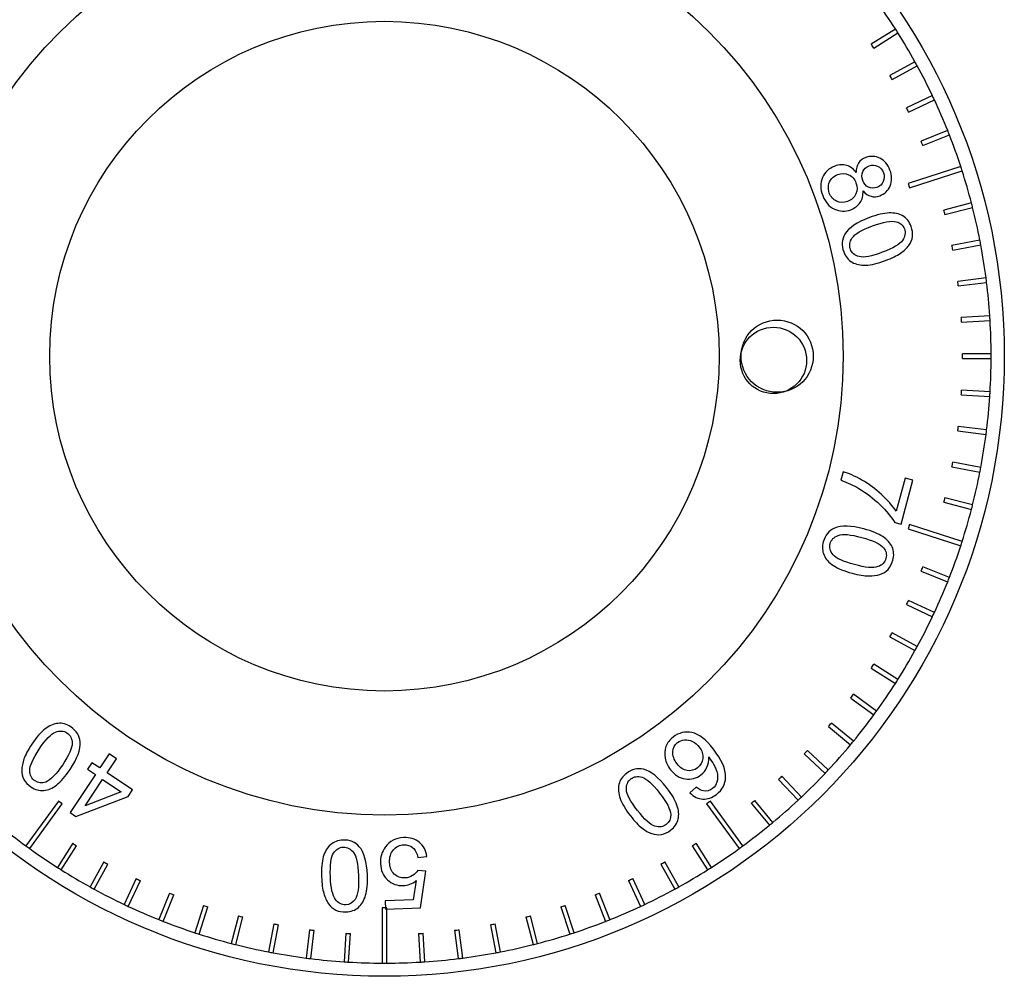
# Model space of a CAD drawing. Header units: millimetres. Extents: x 7099 to 9560, y -2357 to -1635.
# Tile 5 of 85: x 7204 to 7268, y -2062 to -2001. Entities that reach past the tile are written whole.
import ezdxf

# ---------------------------------------------------------------- set-up
doc = ezdxf.new("R2010")
doc.units = ezdxf.units.MM
doc.header["$LTSCALE"] = 3
doc.layers.add('layer 1', color=7, linetype='Continuous')

msp = doc.modelspace()

# ---------------------------------------------------------------- linework, layer by layer
at = {"linetype": 'Continuous', "lineweight": 30}
for p, q in [((7260.707, -2001.117), (7259.151, -2002.104)), ((7259.312, -2002.357), (7260.868, -2001.37)), ((7261.967, -2003.229), (7260.353, -2004.116)), ((7260.497, -2004.379), (7262.112, -2003.492)), ((7263.092, -2005.416), (7261.425, -2006.2)), ((7261.553, -2006.472), (7263.22, -2005.687)), ((7264.077, -2007.669), (7262.364, -2008.348)), ((7262.475, -2008.626), (7264.188, -2007.948)), ((7264.919, -2009.98), (7261.525, -2011.083)), ((7261.618, -2011.368), (7265.012, -2010.265)), ((7261.525, -2011.083), (7261.618, -2011.368)), ((7265.615, -2012.339), (7263.83, -2012.798)), ((7263.905, -2013.088), (7265.689, -2012.63)), ((7266.16, -2014.737), (7264.35, -2015.083)), ((7264.407, -2015.377), (7266.216, -2015.032)), ((7266.554, -2017.165), (7264.726, -2017.396)), ((7264.764, -2017.694), (7266.592, -2017.463)), ((7266.795, -2019.613), (7264.956, -2019.728)), ((7264.975, -2020.028), (7266.814, -2019.912)), ((7266.882, -2022.071), (7265.039, -2022.071)), ((7265.039, -2022.371), (7266.882, -2022.371)), ((7264.956, -2024.713), (7266.795, -2024.829)), ((7266.814, -2024.529), (7264.975, -2024.414)), ((7266.592, -2026.979), (7264.764, -2026.748)), ((7264.726, -2027.045), (7266.554, -2027.276)), ((7266.216, -2029.409), (7264.407, -2029.064)), ((7264.35, -2029.359), (7266.16, -2029.704)), ((7263.83, -2031.644), (7265.615, -2032.102)), ((7265.689, -2031.812), (7263.905, -2031.353)), ((7261.618, -2033.073), (7261.525, -2033.359)), ((7265.012, -2034.176), (7261.618, -2033.073)), ((7261.525, -2033.359), (7264.919, -2034.461)), ((7262.364, -2036.094), (7264.077, -2036.772)), ((7264.188, -2036.493), (7262.475, -2035.815)), ((7263.22, -2038.754), (7261.553, -2037.97)), ((7261.425, -2038.241), (7263.092, -2039.026)), ((7262.112, -2040.95), (7260.497, -2040.062)), ((7260.353, -2040.325), (7261.967, -2041.213)), ((7259.151, -2042.338), (7260.707, -2043.325)), ((7260.868, -2043.072), (7259.312, -2042.084)), ((7257.826, -2044.271), (7259.317, -2045.354)), ((7259.493, -2045.111), (7258.003, -2044.028)), ((7256.382, -2046.117), (7257.802, -2047.291)), ((7257.993, -2047.06), (7256.574, -2045.886)), ((7256.374, -2048.911), (7255.031, -2047.65)), ((7254.825, -2047.869), (7256.168, -2049.13)), ((7253.161, -2049.519), (7254.423, -2050.862)), ((7254.641, -2050.657), (7253.38, -2049.314)), ((7206.697, -2050.918), (7204.599, -2053.805)), ((7206.939, -2051.095), (7206.697, -2050.918)), ((7248.768, -2050.918), (7248.525, -2051.095)), ((7250.865, -2053.805), (7248.768, -2050.918)), ((7252.803, -2052.29), (7251.628, -2050.871)), ((7204.842, -2053.982), (7206.939, -2051.095)), ((7248.525, -2051.095), (7250.622, -2053.982)), ((7251.397, -2051.062), (7252.572, -2052.482)), ((7207.615, -2053.64), (7206.628, -2055.196)), ((7206.881, -2055.356), (7207.869, -2053.801)), ((7247.596, -2053.801), (7248.583, -2055.356)), ((7248.836, -2055.196), (7247.849, -2053.64)), ((7209.628, -2054.841), (7208.74, -2056.456)), ((7209.003, -2056.6), (7209.891, -2054.986)), ((7245.574, -2054.986), (7246.461, -2056.6)), ((7246.724, -2056.456), (7245.837, -2054.841)), ((7211.712, -2055.914), (7210.927, -2057.581)), ((7244.537, -2057.581), (7243.753, -2055.914)), ((7211.199, -2057.708), (7211.983, -2056.041)), ((7243.481, -2056.041), (7244.266, -2057.708)), ((7213.859, -2056.853), (7213.181, -2058.566)), ((7213.46, -2058.676), (7214.138, -2056.963)), ((7241.326, -2056.963), (7242.005, -2058.676)), ((7242.284, -2058.566), (7241.605, -2056.853)), ((7216.061, -2057.656), (7215.492, -2059.408)), ((7215.777, -2059.501), (7216.346, -2057.748)), ((7227.582, -2057.802), (7227.582, -2061.37)), ((7227.882, -2061.37), (7227.882, -2057.802)), ((7239.118, -2057.748), (7239.687, -2059.501)), ((7239.973, -2059.408), (7239.403, -2057.656)), ((7218.309, -2058.319), (7217.851, -2060.103)), ((7218.141, -2060.178), (7218.599, -2058.393)), ((7236.865, -2058.393), (7237.323, -2060.178)), ((7237.614, -2060.103), (7237.155, -2058.319)), ((7220.594, -2058.839), (7220.249, -2060.649)), ((7220.544, -2060.705), (7220.889, -2058.895)), ((7234.575, -2058.895), (7234.921, -2060.705)), ((7235.215, -2060.649), (7234.87, -2058.839)), ((7222.907, -2059.215), (7222.677, -2061.043)), ((7222.974, -2061.081), (7223.205, -2059.253)), ((7225.24, -2059.445), (7225.124, -2061.284)), ((7225.424, -2061.303), (7225.539, -2059.464)), ((7229.925, -2059.464), (7230.041, -2061.303)), ((7230.34, -2061.284), (7230.224, -2059.445)), ((7232.259, -2059.253), (7232.49, -2061.081)), ((7232.788, -2061.043), (7232.557, -2059.215))]:
    msp.add_line(p, q, dxfattribs=at)
for centre, radius in [((7227.732, -2022.221), 40), ((7227.732, -2022.221), 29.6), ((7227.732, -2022.221), 21.6), ((7253.074, -2022.221), 2.33)]:
    msp.add_circle(centre, radius, dxfattribs=at)
for radius, start, end in [(39.15, 32.61952, 35.78048), (39.15, 32.18048, 32.61952), (39.15, 29.01952, 32.18048), (37.308, 32.16963, 32.63037), (39.15, 28.58048, 29.01952), (39.15, 25.41952, 28.58048), (37.308, 28.56963, 29.03037), (39.15, 24.98048, 25.41952), (39.15, 21.81952, 24.98048), (37.308, 24.96963, 25.43037), (39.15, 21.38048, 21.81952), (37.308, 21.36963, 21.83037), (39.15, 18.21952, 21.38048), (39.15, 17.78048, 18.21952), (39.15, 14.61952, 17.78048), (37.308, 14.16963, 14.63037), (39.15, 14.18048, 14.61952), (39.15, 11.01952, 14.18048), (37.308, 10.56963, 11.03037), (39.15, 10.58048, 11.01952), (39.15, 7.41952, 10.58048), (39.15, 6.98048, 7.41952), (37.308, 6.96963, 7.43037), (39.15, 3.81952, 6.98048), (37.308, 3.36963, 3.83037), (39.15, 3.38048, 3.81952), (39.15, 0.21952, 3.38048), (37.308, 359.76963, 0.23037), (39.15, 359.78048, 0.21952), (39.15, 356.61952, 359.78048), (37.308, 356.16963, 356.63037), (39.15, 353.01952, 356.18048), (39.15, 356.18048, 356.61952), (37.308, 352.56963, 353.03037), (39.15, 349.41952, 352.58048), (39.15, 352.58048, 353.01952), (37.308, 348.96963, 349.43037), (39.15, 345.81952, 348.98048), (39.15, 348.98048, 349.41952), (37.308, 345.36963, 345.83037), (39.15, 345.38048, 345.81952), (39.15, 342.21952, 345.38048), (39.15, 341.78048, 342.21952), (39.15, 338.61952, 341.78048), (37.308, 338.16963, 338.63037), (39.15, 335.01952, 338.18048), (39.15, 338.18048, 338.61952), (37.308, 334.56963, 335.03037), (39.15, 334.58048, 335.01952), (39.15, 331.41952, 334.58048), (37.308, 330.96963, 331.43037), (39.15, 327.81952, 330.98048), (39.15, 330.98048, 331.41952), (37.308, 327.36963, 327.83037), (39.15, 327.38048, 327.81952), (39.15, 324.21952, 327.38048), (37.308, 323.76963, 324.23037), (39.15, 323.78048, 324.21952), (39.15, 320.61952, 323.78048), (37.308, 320.16963, 320.63037), (39.15, 320.18048, 320.61952), (37.308, 316.56963, 317.03037), (39.15, 317.01952, 320.18048), (39.15, 316.58048, 317.01952), (37.308, 312.96963, 313.43037), (39.15, 313.41952, 316.58048), (37.308, 309.36963, 309.83037), (39.15, 309.81952, 312.98048), (39.15, 312.98048, 313.41952), (39.15, 230.61952, 233.78048), (39.15, 306.21952, 309.38048), (39.15, 309.38048, 309.81952), (39.15, 233.78048, 234.21952), (39.15, 234.21952, 237.38048), (37.308, 237.36963, 237.83037), (37.308, 302.16963, 302.63037), (39.15, 302.61952, 305.78048), (39.15, 305.78048, 306.21952), (39.15, 237.38048, 237.81952), (39.15, 237.81952, 240.98048), (37.308, 240.96963, 241.43037), (37.308, 298.56963, 299.03037), (39.15, 299.01952, 302.18048), (39.15, 302.18048, 302.61952), (37.308, 244.56963, 245.03037), (37.308, 294.96963, 295.43037), (39.15, 240.98048, 241.41952), (39.15, 241.41952, 244.58048), (39.15, 295.41952, 298.58048), (39.15, 298.58048, 299.01952), (37.308, 248.16963, 248.63037), (37.308, 291.36963, 291.83037), (39.15, 244.58048, 245.01952), (39.15, 245.01952, 248.18048), (37.308, 251.76963, 252.23037), (37.308, 287.76963, 288.23037), (39.15, 291.81952, 294.98048), (39.15, 294.98048, 295.41952), (39.15, 248.18048, 248.61952), (37.308, 255.36963, 255.83037), (37.308, 284.16963, 284.63037), (39.15, 291.38048, 291.81952), (39.15, 248.61952, 251.78048), (37.308, 258.96963, 259.43037), (37.308, 280.56963, 281.03037), (39.15, 288.21952, 291.38048), (39.15, 251.78048, 252.21952), (39.15, 252.21952, 255.38048), (37.308, 262.56963, 263.03037), (37.308, 266.16963, 266.63037), (37.308, 273.36963, 273.83037), (37.308, 276.96963, 277.43037), (39.15, 284.61952, 287.78048), (39.15, 287.78048, 288.21952), (39.15, 255.38048, 255.81952), (39.15, 255.81952, 258.98048), (39.15, 281.01952, 284.18048), (39.15, 284.18048, 284.61952), (39.15, 258.98048, 259.41952), (39.15, 259.41952, 262.58048), (39.15, 262.58048, 263.01952), (39.15, 263.01952, 266.18048), (39.15, 273.81952, 276.98048), (39.15, 276.98048, 277.41952), (39.15, 277.41952, 280.58048), (39.15, 280.58048, 281.01952), (39.15, 266.18048, 266.61952), (39.15, 266.61952, 269.78048), (39.15, 269.78048, 270.21952), (39.15, 270.21952, 273.38048), (39.15, 273.38048, 273.81952)]:
    msp.add_arc((7227.732, -2022.221), radius, start, end, dxfattribs=at)
msp.add_open_spline([(7227.882, -2057.802), (7227.832, -2057.802), (7227.732, -2057.802), (7227.632, -2057.802), (7227.582, -2057.802)], degree=3, dxfattribs=at)
at = {"layer": 'layer 1', "lineweight": 30}
msp.add_ellipse((7252.832, -2022.496), major_axis=(0, 2.143), ratio=1, dxfattribs=at)
for points, knots in [([(7258.17, -2010.374), (7258.168, -2010.128), (7258.221, -2009.924), (7258.329, -2009.764), (7258.329, -2009.764), (7258.437, -2009.605), (7258.594, -2009.486), (7258.799, -2009.409), (7258.799, -2009.409), (7259.109, -2009.293), (7259.411, -2009.306), (7259.705, -2009.449), (7259.705, -2009.449), (7260, -2009.593), (7260.216, -2009.848), (7260.355, -2010.218), (7260.355, -2010.218), (7260.494, -2010.589), (7260.498, -2010.928), (7260.367, -2011.235), (7260.367, -2011.235), (7260.236, -2011.542), (7260.016, -2011.754), (7259.705, -2011.87), (7259.705, -2011.87), (7259.508, -2011.944), (7259.316, -2011.957), (7259.132, -2011.909), (7259.132, -2011.909), (7258.947, -2011.861), (7258.775, -2011.747), (7258.617, -2011.565), (7258.617, -2011.565), (7258.629, -2011.858), (7258.566, -2012.106), (7258.427, -2012.313), (7258.427, -2012.313), (7258.289, -2012.52), (7258.089, -2012.673), (7257.825, -2012.772), (7257.825, -2012.772), (7257.461, -2012.909), (7257.108, -2012.894), (7256.764, -2012.731), (7256.764, -2012.731), (7256.419, -2012.566), (7256.169, -2012.274), (7256.012, -2011.855), (7256.012, -2011.855), (7255.854, -2011.436), (7255.851, -2011.052), (7256.003, -2010.701), (7256.003, -2010.701), (7256.156, -2010.351), (7256.418, -2010.106), (7256.789, -2009.966), (7256.789, -2009.966), (7257.066, -2009.863), (7257.324, -2009.846), (7257.563, -2009.917), (7257.563, -2009.917), (7257.803, -2009.987), (7258.005, -2010.14), (7258.17, -2010.374)], [0, 0, 0, 0, 0.058824, 0.058824, 0.058824, 0.058824, 0.117647, 0.117647, 0.117647, 0.117647, 0.176471, 0.176471, 0.176471, 0.176471, 0.235294, 0.235294, 0.235294, 0.235294, 0.294118, 0.294118, 0.294118, 0.294118, 0.352941, 0.352941, 0.352941, 0.352941, 0.411765, 0.411765, 0.411765, 0.411765, 0.470588, 0.470588, 0.470588, 0.470588, 0.529412, 0.529412, 0.529412, 0.529412, 0.588235, 0.588235, 0.588235, 0.588235, 0.647059, 0.647059, 0.647059, 0.647059, 0.705882, 0.705882, 0.705882, 0.705882, 0.764706, 0.764706, 0.764706, 0.764706, 0.823529, 0.823529, 0.823529, 0.823529, 0.882353, 0.882353, 0.882353, 0.882353, 1, 1, 1, 1]), ([(7259.019, -2009.937), (7258.817, -2010.013), (7258.676, -2010.139), (7258.596, -2010.315), (7258.596, -2010.315), (7258.517, -2010.492), (7258.516, -2010.684), (7258.594, -2010.893), (7258.594, -2010.893), (7258.67, -2011.096), (7258.795, -2011.237), (7258.97, -2011.317), (7258.97, -2011.317), (7259.145, -2011.398), (7259.324, -2011.403), (7259.509, -2011.334), (7259.509, -2011.334), (7259.701, -2011.262), (7259.838, -2011.135), (7259.919, -2010.955), (7259.919, -2010.955), (7260.001, -2010.775), (7260.004, -2010.585), (7259.93, -2010.386), (7259.93, -2010.386), (7259.854, -2010.184), (7259.728, -2010.043), (7259.551, -2009.96), (7259.551, -2009.96), (7259.374, -2009.878), (7259.197, -2009.87), (7259.019, -2009.937)], [0, 0, 0, 0, 0.111111, 0.111111, 0.111111, 0.111111, 0.222222, 0.222222, 0.222222, 0.222222, 0.333333, 0.333333, 0.333333, 0.333333, 0.444444, 0.444444, 0.444444, 0.444444, 0.555556, 0.555556, 0.555556, 0.555556, 0.666667, 0.666667, 0.666667, 0.666667, 0.777778, 0.777778, 0.777778, 0.777778, 1, 1, 1, 1]), ([(7256.986, -2010.503), (7256.837, -2010.559), (7256.706, -2010.648), (7256.592, -2010.769), (7256.592, -2010.769), (7256.479, -2010.891), (7256.411, -2011.036), (7256.387, -2011.206), (7256.387, -2011.206), (7256.363, -2011.374), (7256.381, -2011.539), (7256.441, -2011.699), (7256.441, -2011.699), (7256.535, -2011.95), (7256.693, -2012.126), (7256.914, -2012.228), (7256.914, -2012.228), (7257.135, -2012.329), (7257.369, -2012.333), (7257.617, -2012.24), (7257.617, -2012.24), (7257.869, -2012.145), (7258.046, -2011.984), (7258.148, -2011.757), (7258.148, -2011.757), (7258.25, -2011.529), (7258.254, -2011.288), (7258.159, -2011.035), (7258.159, -2011.035), (7258.066, -2010.787), (7257.909, -2010.615), (7257.686, -2010.515), (7257.686, -2010.515), (7257.463, -2010.416), (7257.23, -2010.412), (7256.986, -2010.503)], [0, 0, 0, 0, 0.1, 0.1, 0.1, 0.1, 0.2, 0.2, 0.2, 0.2, 0.3, 0.3, 0.3, 0.3, 0.4, 0.4, 0.4, 0.4, 0.5, 0.5, 0.5, 0.5, 0.6, 0.6, 0.6, 0.6, 0.7, 0.7, 0.7, 0.7, 0.8, 0.8, 0.8, 0.8, 1, 1, 1, 1]), ([(7259.025, -2013.283), (7259.527, -2013.095), (7259.953, -2012.994), (7260.299, -2012.982), (7260.299, -2012.982), (7260.646, -2012.97), (7260.94, -2013.035), (7261.182, -2013.177), (7261.182, -2013.177), (7261.424, -2013.318), (7261.603, -2013.544), (7261.719, -2013.853), (7261.719, -2013.853), (7261.804, -2014.081), (7261.834, -2014.298), (7261.806, -2014.506), (7261.806, -2014.506), (7261.779, -2014.713), (7261.7, -2014.906), (7261.568, -2015.082), (7261.568, -2015.082), (7261.437, -2015.257), (7261.259, -2015.424), (7261.034, -2015.58), (7261.034, -2015.58), (7260.809, -2015.738), (7260.485, -2015.896), (7260.064, -2016.054), (7260.064, -2016.054), (7259.565, -2016.241), (7259.141, -2016.341), (7258.796, -2016.355), (7258.796, -2016.355), (7258.449, -2016.368), (7258.155, -2016.303), (7257.912, -2016.162), (7257.912, -2016.162), (7257.669, -2016.021), (7257.489, -2015.795), (7257.372, -2015.483), (7257.372, -2015.483), (7257.219, -2015.074), (7257.244, -2014.697), (7257.448, -2014.354), (7257.448, -2014.354), (7257.7, -2013.94), (7258.225, -2013.583), (7259.025, -2013.283)], [0, 0, 0, 0, 0.076923, 0.076923, 0.076923, 0.076923, 0.153846, 0.153846, 0.153846, 0.153846, 0.230769, 0.230769, 0.230769, 0.230769, 0.307692, 0.307692, 0.307692, 0.307692, 0.384615, 0.384615, 0.384615, 0.384615, 0.461538, 0.461538, 0.461538, 0.461538, 0.538462, 0.538462, 0.538462, 0.538462, 0.615385, 0.615385, 0.615385, 0.615385, 0.692308, 0.692308, 0.692308, 0.692308, 0.769231, 0.769231, 0.769231, 0.769231, 0.846154, 0.846154, 0.846154, 0.846154, 1, 1, 1, 1]), ([(7259.224, -2013.819), (7258.523, -2014.082), (7258.088, -2014.338), (7257.919, -2014.588), (7257.919, -2014.588), (7257.75, -2014.838), (7257.711, -2015.083), (7257.801, -2015.323), (7257.801, -2015.323), (7257.89, -2015.563), (7258.082, -2015.721), (7258.374, -2015.798), (7258.374, -2015.798), (7258.668, -2015.875), (7259.163, -2015.782), (7259.861, -2015.52), (7259.861, -2015.52), (7260.562, -2015.257), (7260.997, -2015.001), (7261.166, -2014.751), (7261.166, -2014.751), (7261.336, -2014.502), (7261.374, -2014.255), (7261.282, -2014.01), (7261.282, -2014.01), (7261.192, -2013.77), (7261.018, -2013.616), (7260.761, -2013.549), (7260.761, -2013.549), (7260.435, -2013.466), (7259.922, -2013.557), (7259.224, -2013.819)], [0, 0, 0, 0, 0.111111, 0.111111, 0.111111, 0.111111, 0.222222, 0.222222, 0.222222, 0.222222, 0.333333, 0.333333, 0.333333, 0.333333, 0.444444, 0.444444, 0.444444, 0.444444, 0.555556, 0.555556, 0.555556, 0.555556, 0.666667, 0.666667, 0.666667, 0.666667, 0.777778, 0.777778, 0.777778, 0.777778, 1, 1, 1, 1]), ([(7261.325, -2030.079), (7261.325, -2030.079), (7261.84, -2030.217), (7261.84, -2030.217), (7261.84, -2030.217), (7261.84, -2030.217), (7261.082, -2033.058), (7261.082, -2033.058), (7261.082, -2033.058), (7261.082, -2033.058), (7260.665, -2032.946), (7260.665, -2032.946), (7260.665, -2032.946), (7260.442, -2032.588), (7260.12, -2032.204), (7259.7, -2031.798), (7259.7, -2031.798), (7259.279, -2031.391), (7258.828, -2031.044), (7258.345, -2030.754), (7258.345, -2030.754), (7258.007, -2030.549), (7257.621, -2030.371), (7257.192, -2030.225), (7257.192, -2030.225), (7257.192, -2030.225), (7257.339, -2029.673), (7257.339, -2029.673), (7257.339, -2029.673), (7257.683, -2029.771), (7258.083, -2029.95), (7258.538, -2030.211), (7258.538, -2030.211), (7258.995, -2030.472), (7259.418, -2030.783), (7259.808, -2031.147), (7259.808, -2031.147), (7260.198, -2031.51), (7260.513, -2031.87), (7260.752, -2032.227), (7260.752, -2032.227), (7260.752, -2032.227), (7261.325, -2030.079), (7261.325, -2030.079)], [0, 0, 0, 0, 0.083333, 0.083333, 0.083333, 0.083333, 0.166667, 0.166667, 0.166667, 0.166667, 0.25, 0.25, 0.25, 0.25, 0.333333, 0.333333, 0.333333, 0.333333, 0.416667, 0.416667, 0.416667, 0.416667, 0.5, 0.5, 0.5, 0.5, 0.583333, 0.583333, 0.583333, 0.583333, 0.666667, 0.666667, 0.666667, 0.666667, 0.75, 0.75, 0.75, 0.75, 0.833333, 0.833333, 0.833333, 0.833333, 1, 1, 1, 1]), ([(7258.677, -2033.36), (7259.195, -2033.498), (7259.6, -2033.664), (7259.889, -2033.855), (7259.889, -2033.855), (7260.178, -2034.047), (7260.38, -2034.271), (7260.495, -2034.527), (7260.495, -2034.527), (7260.61, -2034.782), (7260.624, -2035.07), (7260.539, -2035.389), (7260.539, -2035.389), (7260.476, -2035.624), (7260.374, -2035.818), (7260.231, -2035.971), (7260.231, -2035.971), (7260.088, -2036.124), (7259.912, -2036.234), (7259.703, -2036.301), (7259.703, -2036.301), (7259.494, -2036.368), (7259.252, -2036.4), (7258.978, -2036.397), (7258.978, -2036.397), (7258.704, -2036.395), (7258.348, -2036.335), (7257.914, -2036.219), (7257.914, -2036.219), (7257.398, -2036.082), (7256.995, -2035.917), (7256.706, -2035.727), (7256.706, -2035.727), (7256.417, -2035.537), (7256.215, -2035.313), (7256.099, -2035.057), (7256.099, -2035.057), (7255.983, -2034.801), (7255.968, -2034.512), (7256.054, -2034.191), (7256.054, -2034.191), (7256.167, -2033.769), (7256.406, -2033.477), (7256.772, -2033.316), (7256.772, -2033.316), (7257.217, -2033.125), (7257.852, -2033.14), (7258.677, -2033.36)], [0, 0, 0, 0, 0.076923, 0.076923, 0.076923, 0.076923, 0.153846, 0.153846, 0.153846, 0.153846, 0.230769, 0.230769, 0.230769, 0.230769, 0.307692, 0.307692, 0.307692, 0.307692, 0.384615, 0.384615, 0.384615, 0.384615, 0.461538, 0.461538, 0.461538, 0.461538, 0.538462, 0.538462, 0.538462, 0.538462, 0.615385, 0.615385, 0.615385, 0.615385, 0.692308, 0.692308, 0.692308, 0.692308, 0.769231, 0.769231, 0.769231, 0.769231, 0.846154, 0.846154, 0.846154, 0.846154, 1, 1, 1, 1]), ([(7258.528, -2033.912), (7257.805, -2033.719), (7257.302, -2033.674), (7257.019, -2033.78), (7257.019, -2033.78), (7256.736, -2033.885), (7256.562, -2034.062), (7256.496, -2034.309), (7256.496, -2034.309), (7256.43, -2034.557), (7256.494, -2034.797), (7256.687, -2035.029), (7256.687, -2035.029), (7256.881, -2035.262), (7257.338, -2035.474), (7258.059, -2035.666), (7258.059, -2035.666), (7258.782, -2035.859), (7259.285, -2035.904), (7259.567, -2035.798), (7259.567, -2035.798), (7259.85, -2035.694), (7260.025, -2035.515), (7260.093, -2035.263), (7260.093, -2035.263), (7260.159, -2035.015), (7260.106, -2034.789), (7259.936, -2034.585), (7259.936, -2034.585), (7259.719, -2034.328), (7259.248, -2034.104), (7258.528, -2033.912)], [0, 0, 0, 0, 0.111111, 0.111111, 0.111111, 0.111111, 0.222222, 0.222222, 0.222222, 0.222222, 0.333333, 0.333333, 0.333333, 0.333333, 0.444444, 0.444444, 0.444444, 0.444444, 0.555556, 0.555556, 0.555556, 0.555556, 0.666667, 0.666667, 0.666667, 0.666667, 0.777778, 0.777778, 0.777778, 0.777778, 1, 1, 1, 1]), ([(7207.444, -2048.891), (7207.146, -2049.337), (7206.859, -2049.667), (7206.586, -2049.879), (7206.586, -2049.879), (7206.311, -2050.091), (7206.034, -2050.21), (7205.754, -2050.236), (7205.754, -2050.236), (7205.476, -2050.263), (7205.199, -2050.184), (7204.924, -2050), (7204.924, -2050), (7204.722, -2049.865), (7204.571, -2049.706), (7204.472, -2049.521), (7204.472, -2049.521), (7204.373, -2049.337), (7204.325, -2049.135), (7204.329, -2048.915), (7204.329, -2048.915), (7204.333, -2048.696), (7204.381, -2048.457), (7204.472, -2048.198), (7204.472, -2048.198), (7204.562, -2047.939), (7204.733, -2047.622), (7204.983, -2047.248), (7204.983, -2047.248), (7205.279, -2046.804), (7205.564, -2046.475), (7205.837, -2046.263), (7205.837, -2046.263), (7206.111, -2046.05), (7206.388, -2045.931), (7206.668, -2045.904), (7206.668, -2045.904), (7206.947, -2045.876), (7207.225, -2045.955), (7207.501, -2046.14), (7207.501, -2046.14), (7207.865, -2046.382), (7208.065, -2046.703), (7208.099, -2047.101), (7208.099, -2047.101), (7208.137, -2047.584), (7207.918, -2048.18), (7207.444, -2048.891)], [0, 0, 0, 0, 0.076923, 0.076923, 0.076923, 0.076923, 0.153846, 0.153846, 0.153846, 0.153846, 0.230769, 0.230769, 0.230769, 0.230769, 0.307692, 0.307692, 0.307692, 0.307692, 0.384615, 0.384615, 0.384615, 0.384615, 0.461538, 0.461538, 0.461538, 0.461538, 0.538462, 0.538462, 0.538462, 0.538462, 0.615385, 0.615385, 0.615385, 0.615385, 0.692308, 0.692308, 0.692308, 0.692308, 0.769231, 0.769231, 0.769231, 0.769231, 0.846154, 0.846154, 0.846154, 0.846154, 1, 1, 1, 1]), ([(7206.97, -2048.572), (7207.385, -2047.949), (7207.589, -2047.487), (7207.58, -2047.186), (7207.58, -2047.186), (7207.572, -2046.884), (7207.461, -2046.662), (7207.248, -2046.52), (7207.248, -2046.52), (7207.035, -2046.378), (7206.786, -2046.361), (7206.504, -2046.469), (7206.504, -2046.469), (7206.221, -2046.578), (7205.874, -2046.943), (7205.459, -2047.563), (7205.459, -2047.563), (7205.044, -2048.186), (7204.84, -2048.647), (7204.849, -2048.949), (7204.849, -2048.949), (7204.856, -2049.25), (7204.969, -2049.473), (7205.187, -2049.618), (7205.187, -2049.618), (7205.4, -2049.76), (7205.631, -2049.784), (7205.879, -2049.689), (7205.879, -2049.689), (7206.192, -2049.565), (7206.556, -2049.192), (7206.97, -2048.572)], [0, 0, 0, 0, 0.111111, 0.111111, 0.111111, 0.111111, 0.222222, 0.222222, 0.222222, 0.222222, 0.333333, 0.333333, 0.333333, 0.333333, 0.444444, 0.444444, 0.444444, 0.444444, 0.555556, 0.555556, 0.555556, 0.555556, 0.666667, 0.666667, 0.666667, 0.666667, 0.777778, 0.777778, 0.777778, 0.777778, 1, 1, 1, 1]), ([(7247.449, -2050.391), (7247.449, -2050.391), (7247.858, -2050.016), (7247.858, -2050.016), (7247.858, -2050.016), (7248.031, -2050.159), (7248.186, -2050.242), (7248.319, -2050.264), (7248.319, -2050.264), (7248.537, -2050.297), (7248.733, -2050.245), (7248.909, -2050.108), (7248.909, -2050.108), (7249.05, -2049.998), (7249.145, -2049.862), (7249.192, -2049.699), (7249.192, -2049.699), (7249.252, -2049.49), (7249.246, -2049.259), (7249.176, -2049.002), (7249.176, -2049.002), (7249.105, -2048.745), (7248.932, -2048.436), (7248.656, -2048.075), (7248.656, -2048.075), (7248.676, -2048.319), (7248.639, -2048.54), (7248.546, -2048.737), (7248.546, -2048.737), (7248.453, -2048.936), (7248.323, -2049.1), (7248.154, -2049.231), (7248.154, -2049.231), (7247.86, -2049.459), (7247.525, -2049.546), (7247.15, -2049.49), (7247.15, -2049.49), (7246.775, -2049.435), (7246.455, -2049.236), (7246.188, -2048.893), (7246.188, -2048.893), (7246.012, -2048.667), (7245.898, -2048.421), (7245.844, -2048.151), (7245.844, -2048.151), (7245.791, -2047.881), (7245.809, -2047.63), (7245.9, -2047.395), (7245.9, -2047.395), (7245.99, -2047.16), (7246.142, -2046.958), (7246.358, -2046.791), (7246.358, -2046.791), (7246.725, -2046.506), (7247.13, -2046.408), (7247.572, -2046.497), (7247.572, -2046.497), (7248.013, -2046.587), (7248.476, -2046.942), (7248.958, -2047.562), (7248.958, -2047.562), (7249.497, -2048.255), (7249.76, -2048.86), (7249.749, -2049.375), (7249.749, -2049.375), (7249.738, -2049.823), (7249.543, -2050.194), (7249.163, -2050.49), (7249.163, -2050.49), (7248.88, -2050.709), (7248.586, -2050.811), (7248.283, -2050.793), (7248.283, -2050.793), (7247.98, -2050.775), (7247.702, -2050.642), (7247.449, -2050.391)], [0, 0, 0, 0, 0.05, 0.05, 0.05, 0.05, 0.1, 0.1, 0.1, 0.1, 0.15, 0.15, 0.15, 0.15, 0.2, 0.2, 0.2, 0.2, 0.25, 0.25, 0.25, 0.25, 0.3, 0.3, 0.3, 0.3, 0.35, 0.35, 0.35, 0.35, 0.4, 0.4, 0.4, 0.4, 0.45, 0.45, 0.45, 0.45, 0.5, 0.5, 0.5, 0.5, 0.55, 0.55, 0.55, 0.55, 0.6, 0.6, 0.6, 0.6, 0.65, 0.65, 0.65, 0.65, 0.7, 0.7, 0.7, 0.7, 0.75, 0.75, 0.75, 0.75, 0.8, 0.8, 0.8, 0.8, 0.85, 0.85, 0.85, 0.85, 0.9, 0.9, 0.9, 0.9, 1, 1, 1, 1]), ([(7248.049, -2047.438), (7247.931, -2047.286), (7247.785, -2047.166), (7247.613, -2047.078), (7247.613, -2047.078), (7247.441, -2046.989), (7247.269, -2046.954), (7247.098, -2046.97), (7247.098, -2046.97), (7246.926, -2046.987), (7246.775, -2047.045), (7246.646, -2047.146), (7246.646, -2047.146), (7246.458, -2047.292), (7246.356, -2047.492), (7246.34, -2047.746), (7246.34, -2047.746), (7246.324, -2047.999), (7246.416, -2048.255), (7246.617, -2048.513), (7246.617, -2048.513), (7246.81, -2048.762), (7247.028, -2048.906), (7247.27, -2048.947), (7247.27, -2048.947), (7247.512, -2048.987), (7247.735, -2048.929), (7247.938, -2048.772), (7247.938, -2048.772), (7248.137, -2048.617), (7248.251, -2048.413), (7248.278, -2048.163), (7248.278, -2048.163), (7248.306, -2047.912), (7248.23, -2047.671), (7248.049, -2047.438)], [0, 0, 0, 0, 0.1, 0.1, 0.1, 0.1, 0.2, 0.2, 0.2, 0.2, 0.3, 0.3, 0.3, 0.3, 0.4, 0.4, 0.4, 0.4, 0.5, 0.5, 0.5, 0.5, 0.6, 0.6, 0.6, 0.6, 0.7, 0.7, 0.7, 0.7, 0.8, 0.8, 0.8, 0.8, 1, 1, 1, 1]), ([(7210.436, -2048.19), (7210.436, -2048.19), (7209.833, -2049.094), (7209.833, -2049.094), (7209.833, -2049.094), (7209.833, -2049.094), (7211.476, -2050.19), (7211.476, -2050.19), (7211.476, -2050.19), (7211.476, -2050.19), (7211.19, -2050.618), (7211.19, -2050.618), (7211.19, -2050.618), (7211.19, -2050.618), (7207.828, -2051.916), (7207.828, -2051.916), (7207.828, -2051.916), (7207.828, -2051.916), (7207.447, -2051.662), (7207.447, -2051.662), (7207.447, -2051.662), (7207.447, -2051.662), (7209.083, -2049.211), (7209.083, -2049.211), (7209.083, -2049.211), (7209.083, -2049.211), (7208.571, -2048.869), (7208.571, -2048.869), (7208.571, -2048.869), (7208.571, -2048.869), (7208.856, -2048.441), (7208.856, -2048.441), (7208.856, -2048.441), (7208.856, -2048.441), (7209.369, -2048.783), (7209.369, -2048.783), (7209.369, -2048.783), (7209.369, -2048.783), (7209.972, -2047.88), (7209.972, -2047.88), (7209.972, -2047.88), (7209.972, -2047.88), (7210.436, -2048.19), (7210.436, -2048.19)], [0, 0, 0, 0, 0.083333, 0.083333, 0.083333, 0.083333, 0.166667, 0.166667, 0.166667, 0.166667, 0.25, 0.25, 0.25, 0.25, 0.333333, 0.333333, 0.333333, 0.333333, 0.416667, 0.416667, 0.416667, 0.416667, 0.5, 0.5, 0.5, 0.5, 0.583333, 0.583333, 0.583333, 0.583333, 0.666667, 0.666667, 0.666667, 0.666667, 0.75, 0.75, 0.75, 0.75, 0.833333, 0.833333, 0.833333, 0.833333, 1, 1, 1, 1]), ([(7245.942, -2050.053), (7246.271, -2050.477), (7246.494, -2050.853), (7246.608, -2051.179), (7246.608, -2051.179), (7246.723, -2051.508), (7246.749, -2051.808), (7246.685, -2052.081), (7246.685, -2052.081), (7246.622, -2052.354), (7246.46, -2052.592), (7246.199, -2052.794), (7246.199, -2052.794), (7246.007, -2052.944), (7245.808, -2053.037), (7245.601, -2053.072), (7245.601, -2053.072), (7245.396, -2053.108), (7245.188, -2053.089), (7244.981, -2053.016), (7244.981, -2053.016), (7244.774, -2052.943), (7244.563, -2052.822), (7244.346, -2052.654), (7244.346, -2052.654), (7244.129, -2052.487), (7243.882, -2052.224), (7243.606, -2051.869), (7243.606, -2051.869), (7243.278, -2051.448), (7243.057, -2051.074), (7242.941, -2050.748), (7242.941, -2050.748), (7242.825, -2050.421), (7242.8, -2050.121), (7242.863, -2049.846), (7242.863, -2049.846), (7242.925, -2049.573), (7243.087, -2049.334), (7243.35, -2049.13), (7243.35, -2049.13), (7243.695, -2048.861), (7244.062, -2048.773), (7244.451, -2048.866), (7244.451, -2048.866), (7244.921, -2048.983), (7245.417, -2049.379), (7245.942, -2050.053)], [0, 0, 0, 0, 0.076923, 0.076923, 0.076923, 0.076923, 0.153846, 0.153846, 0.153846, 0.153846, 0.230769, 0.230769, 0.230769, 0.230769, 0.307692, 0.307692, 0.307692, 0.307692, 0.384615, 0.384615, 0.384615, 0.384615, 0.461538, 0.461538, 0.461538, 0.461538, 0.538462, 0.538462, 0.538462, 0.538462, 0.615385, 0.615385, 0.615385, 0.615385, 0.692308, 0.692308, 0.692308, 0.692308, 0.769231, 0.769231, 0.769231, 0.769231, 0.846154, 0.846154, 0.846154, 0.846154, 1, 1, 1, 1]), ([(7209.548, -2049.521), (7209.548, -2049.521), (7208.412, -2051.223), (7208.412, -2051.223), (7208.412, -2051.223), (7208.412, -2051.223), (7210.734, -2050.313), (7210.734, -2050.313), (7210.734, -2050.313), (7210.734, -2050.313), (7209.548, -2049.521), (7209.548, -2049.521)], [0, 0, 0, 0, 0.25, 0.25, 0.25, 0.25, 0.5, 0.5, 0.5, 0.5, 1, 1, 1, 1]), ([(7245.489, -2050.402), (7245.03, -2049.811), (7244.656, -2049.472), (7244.368, -2049.385), (7244.368, -2049.385), (7244.078, -2049.298), (7243.833, -2049.333), (7243.63, -2049.491), (7243.63, -2049.491), (7243.428, -2049.648), (7243.334, -2049.878), (7243.347, -2050.18), (7243.347, -2050.18), (7243.361, -2050.483), (7243.598, -2050.928), (7244.056, -2051.517), (7244.056, -2051.517), (7244.515, -2052.108), (7244.889, -2052.447), (7245.177, -2052.534), (7245.177, -2052.534), (7245.466, -2052.622), (7245.713, -2052.585), (7245.919, -2052.424), (7245.919, -2052.424), (7246.122, -2052.267), (7246.217, -2052.055), (7246.205, -2051.79), (7246.205, -2051.79), (7246.186, -2051.454), (7245.947, -2050.991), (7245.489, -2050.402)], [0, 0, 0, 0, 0.111111, 0.111111, 0.111111, 0.111111, 0.222222, 0.222222, 0.222222, 0.222222, 0.333333, 0.333333, 0.333333, 0.333333, 0.444444, 0.444444, 0.444444, 0.444444, 0.555556, 0.555556, 0.555556, 0.555556, 0.666667, 0.666667, 0.666667, 0.666667, 0.777778, 0.777778, 0.777778, 0.777778, 1, 1, 1, 1]), ([(7226.632, -2055.692), (7226.653, -2056.228), (7226.616, -2056.664), (7226.519, -2056.996), (7226.519, -2056.996), (7226.421, -2057.329), (7226.267, -2057.589), (7226.056, -2057.774), (7226.056, -2057.774), (7225.847, -2057.959), (7225.576, -2058.058), (7225.246, -2058.071), (7225.246, -2058.071), (7225.003, -2058.081), (7224.787, -2058.041), (7224.598, -2057.95), (7224.598, -2057.95), (7224.411, -2057.859), (7224.253, -2057.723), (7224.127, -2057.543), (7224.127, -2057.543), (7224.001, -2057.364), (7223.899, -2057.142), (7223.821, -2056.879), (7223.821, -2056.879), (7223.741, -2056.617), (7223.693, -2056.26), (7223.675, -2055.81), (7223.675, -2055.81), (7223.654, -2055.277), (7223.691, -2054.843), (7223.787, -2054.511), (7223.787, -2054.511), (7223.883, -2054.178), (7224.037, -2053.919), (7224.248, -2053.732), (7224.248, -2053.732), (7224.457, -2053.546), (7224.729, -2053.446), (7225.061, -2053.433), (7225.061, -2053.433), (7225.497, -2053.415), (7225.847, -2053.557), (7226.109, -2053.859), (7226.109, -2053.859), (7226.424, -2054.228), (7226.598, -2054.838), (7226.632, -2055.692)], [0, 0, 0, 0, 0.076923, 0.076923, 0.076923, 0.076923, 0.153846, 0.153846, 0.153846, 0.153846, 0.230769, 0.230769, 0.230769, 0.230769, 0.307692, 0.307692, 0.307692, 0.307692, 0.384615, 0.384615, 0.384615, 0.384615, 0.461538, 0.461538, 0.461538, 0.461538, 0.538462, 0.538462, 0.538462, 0.538462, 0.615385, 0.615385, 0.615385, 0.615385, 0.692308, 0.692308, 0.692308, 0.692308, 0.769231, 0.769231, 0.769231, 0.769231, 0.846154, 0.846154, 0.846154, 0.846154, 1, 1, 1, 1]), ([(7230.471, -2054.487), (7230.471, -2054.487), (7229.889, -2054.555), (7229.889, -2054.555), (7229.889, -2054.555), (7229.835, -2054.273), (7229.726, -2054.063), (7229.563, -2053.925), (7229.563, -2053.925), (7229.401, -2053.789), (7229.207, -2053.725), (7228.982, -2053.734), (7228.982, -2053.734), (7228.71, -2053.744), (7228.487, -2053.855), (7228.31, -2054.064), (7228.31, -2054.064), (7228.134, -2054.275), (7228.052, -2054.547), (7228.066, -2054.881), (7228.066, -2054.881), (7228.078, -2055.2), (7228.176, -2055.447), (7228.36, -2055.624), (7228.36, -2055.624), (7228.544, -2055.801), (7228.782, -2055.883), (7229.072, -2055.872), (7229.072, -2055.872), (7229.253, -2055.864), (7229.413, -2055.817), (7229.554, -2055.728), (7229.554, -2055.728), (7229.693, -2055.64), (7229.801, -2055.529), (7229.878, -2055.395), (7229.878, -2055.395), (7229.878, -2055.395), (7230.408, -2055.45), (7230.408, -2055.45), (7230.408, -2055.45), (7230.408, -2055.45), (7230.064, -2057.802), (7230.064, -2057.802), (7230.064, -2057.802), (7230.064, -2057.802), (7227.811, -2057.892), (7227.811, -2057.892), (7227.811, -2057.892), (7227.811, -2057.892), (7227.79, -2057.359), (7227.79, -2057.359), (7227.79, -2057.359), (7227.79, -2057.359), (7229.597, -2057.287), (7229.597, -2057.287), (7229.597, -2057.287), (7229.597, -2057.287), (7229.79, -2056.052), (7229.79, -2056.052), (7229.79, -2056.052), (7229.526, -2056.254), (7229.244, -2056.361), (7228.946, -2056.372), (7228.946, -2056.372), (7228.551, -2056.388), (7228.211, -2056.264), (7227.928, -2056), (7227.928, -2056), (7227.646, -2055.736), (7227.495, -2055.388), (7227.478, -2054.957), (7227.478, -2054.957), (7227.461, -2054.545), (7227.567, -2054.185), (7227.794, -2053.877), (7227.794, -2053.877), (7228.07, -2053.497), (7228.46, -2053.297), (7228.963, -2053.277), (7228.963, -2053.277), (7229.376, -2053.26), (7229.717, -2053.363), (7229.987, -2053.584), (7229.987, -2053.584), (7230.258, -2053.805), (7230.419, -2054.106), (7230.471, -2054.487)], [0, 0, 0, 0, 0.043478, 0.043478, 0.043478, 0.043478, 0.086957, 0.086957, 0.086957, 0.086957, 0.130435, 0.130435, 0.130435, 0.130435, 0.173913, 0.173913, 0.173913, 0.173913, 0.217391, 0.217391, 0.217391, 0.217391, 0.26087, 0.26087, 0.26087, 0.26087, 0.304348, 0.304348, 0.304348, 0.304348, 0.347826, 0.347826, 0.347826, 0.347826, 0.391304, 0.391304, 0.391304, 0.391304, 0.434783, 0.434783, 0.434783, 0.434783, 0.478261, 0.478261, 0.478261, 0.478261, 0.521739, 0.521739, 0.521739, 0.521739, 0.565217, 0.565217, 0.565217, 0.565217, 0.608696, 0.608696, 0.608696, 0.608696, 0.652174, 0.652174, 0.652174, 0.652174, 0.695652, 0.695652, 0.695652, 0.695652, 0.73913, 0.73913, 0.73913, 0.73913, 0.782609, 0.782609, 0.782609, 0.782609, 0.826087, 0.826087, 0.826087, 0.826087, 0.869565, 0.869565, 0.869565, 0.869565, 0.913043, 0.913043, 0.913043, 0.913043, 1, 1, 1, 1]), ([(7226.061, -2055.713), (7226.031, -2054.965), (7225.924, -2054.471), (7225.74, -2054.233), (7225.74, -2054.233), (7225.556, -2053.994), (7225.335, -2053.88), (7225.079, -2053.89), (7225.079, -2053.89), (7224.823, -2053.9), (7224.612, -2054.032), (7224.448, -2054.286), (7224.448, -2054.286), (7224.283, -2054.54), (7224.216, -2055.04), (7224.246, -2055.785), (7224.246, -2055.785), (7224.276, -2056.533), (7224.383, -2057.026), (7224.567, -2057.265), (7224.567, -2057.265), (7224.75, -2057.504), (7224.973, -2057.618), (7225.234, -2057.608), (7225.234, -2057.608), (7225.49, -2057.597), (7225.691, -2057.48), (7225.835, -2057.257), (7225.835, -2057.257), (7226.016, -2056.974), (7226.091, -2056.458), (7226.061, -2055.713)], [0, 0, 0, 0, 0.111111, 0.111111, 0.111111, 0.111111, 0.222222, 0.222222, 0.222222, 0.222222, 0.333333, 0.333333, 0.333333, 0.333333, 0.444444, 0.444444, 0.444444, 0.444444, 0.555556, 0.555556, 0.555556, 0.555556, 0.666667, 0.666667, 0.666667, 0.666667, 0.777778, 0.777778, 0.777778, 0.777778, 1, 1, 1, 1])]:
    msp.add_open_spline(points, degree=3, knots=knots, dxfattribs=at)

doc.saveas('drawing.dxf')
